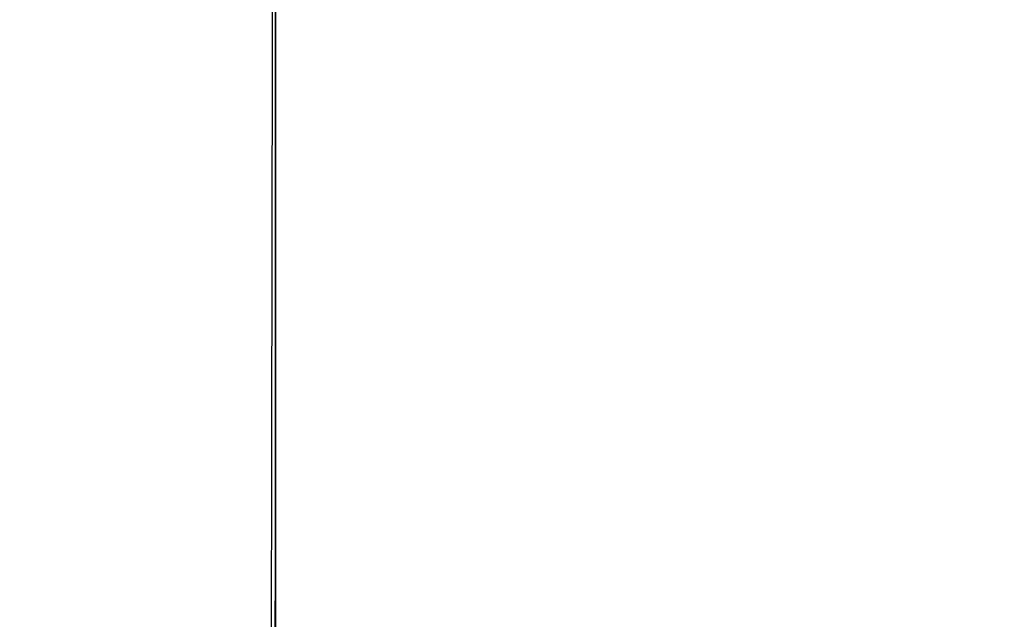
# Model space of a CAD drawing. Header units: millimetres. Extents: x -2489 to -2089, y -61 to 330.
# Tile 60 of 256: x -2478.99 to -2478.438, y 271.479 to 271.815. Entities that reach past the tile are written whole.
import ezdxf

# ---------------------------------------------------------------- set-up
doc = ezdxf.new("R2010")
doc.units = ezdxf.units.MM
doc.layers.get('0').update_dxf_attribs({"true_color": 0x000000})
doc.layers.add('Default', color=7, linetype='Continuous', true_color=0x000000)

msp = doc.modelspace()

# ---------------------------------------------------------------- linework, layer by layer
at = {"color": 164, "true_color": 0x1c1cb1}
msp.add_rational_spline([(-2478.847155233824, 20.89021109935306, 7.009725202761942), (-2478.847155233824, 9.243258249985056, 7.00972381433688), (-2478.847155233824, -2.403694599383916, 7.009722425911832), (-2478.847155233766, -2.455764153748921, 7.011043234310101), (-2478.847155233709, -2.507833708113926, 7.012364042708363), (-2478.847155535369, -2.559231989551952, 7.016278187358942), (-2478.84715583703, -2.610630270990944, 7.020192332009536), (-2478.847155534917, -2.661280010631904, 7.026639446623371), (-2478.847155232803, -2.711929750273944, 7.033086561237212), (-2478.847155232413, -2.761777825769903, 7.042001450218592), (-2478.847155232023, -2.811625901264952, 7.050916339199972), (-2478.84715553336, -2.860604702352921, 7.062236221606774), (-2478.847155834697, -2.909583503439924, 7.073556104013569), (-2478.847155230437, -2.957615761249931, 7.087210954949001), (-2478.847154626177, -3.005648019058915, 7.100865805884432), (-2478.847155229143, -3.052690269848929, 7.116802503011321), (-2478.84715583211, -3.099732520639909, 7.132739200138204), (-2478.847155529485, -3.145721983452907, 7.150890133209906), (-2478.84715522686, -3.191711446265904, 7.169041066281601), (-2478.847154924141, -3.236556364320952, 7.189338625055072), (-2478.847154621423, -3.281401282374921, 7.209636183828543), (-2478.847154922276, -3.325072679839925, 7.232017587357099), (-2478.847155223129, -3.36874407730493, 7.254398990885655), (-2478.847154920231, -3.4111550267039, 7.278801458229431), (-2478.847154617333, -3.453565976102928, 7.303203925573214), (-2478.847154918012, -3.494663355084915, 7.329562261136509), (-2478.847155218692, -3.535760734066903, 7.355920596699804), (-2478.847155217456, -3.5754721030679, 7.38417201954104), (-2478.847155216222, -3.615183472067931, 7.412423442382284), (-2478.847155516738, -3.653450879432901, 7.442505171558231), (-2478.847155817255, -3.691718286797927, 7.472586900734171), (-2478.847155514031, -3.728478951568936, 7.504433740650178), (-2478.847155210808, -3.765239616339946, 7.536280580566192), (-2478.847155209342, -3.800421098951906, 7.569824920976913), (-2478.847155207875, -3.835602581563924, 7.603369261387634), (-2478.847154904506, -3.869146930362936, 7.638555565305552), (-2478.847154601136, -3.902691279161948, 7.67374186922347), (-2478.847154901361, -3.934535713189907, 7.710495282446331), (-2478.847155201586, -3.966380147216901, 7.747248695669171), (-2478.847155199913, -3.996461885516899, 7.785518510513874), (-2478.84715519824, -4.026543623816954, 7.823788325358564), (-2478.847155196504, -4.054790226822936, 7.863502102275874), (-2478.847155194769, -4.083036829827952, 7.903215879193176), (-2478.847155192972, -4.109404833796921, 7.944308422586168), (-2478.847155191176, -4.135772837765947, 7.985400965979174), (-2478.847155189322, -4.160170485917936, 8.027814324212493), (-2478.847155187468, -4.184568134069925, 8.070227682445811), (-2478.84715518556, -4.206951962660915, 8.113891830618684), (-2478.847155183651, -4.229335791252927, 8.15755597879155), (-2478.84715518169, -4.249633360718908, 8.20241055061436), (-2478.847155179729, -4.269930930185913, 8.247265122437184), (-2478.84715517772, -4.288074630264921, 8.293244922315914), (-2478.84715517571, -4.306218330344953, 8.339224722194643), (-2478.847155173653, -4.322159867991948, 8.386269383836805), (-2478.847155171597, -4.33810140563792, 8.433314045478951), (-2478.847155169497, -4.351758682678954, 8.48135354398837), (-2478.847155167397, -4.365415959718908, 8.529393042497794), (-2478.847155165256, -4.37673102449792, 8.578367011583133), (-2478.847155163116, -4.388046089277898, 8.627340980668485), (-2478.847155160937, -4.396965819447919, 8.67718905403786), (-2478.847155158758, -4.40588554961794, 8.727037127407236), (-2478.847155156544, -4.412332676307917, 8.77768928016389), (-2478.84715515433, -4.418779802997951, 8.828341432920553), (-2478.847155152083, -4.422696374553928, 8.879734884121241), (-2478.847155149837, -4.426612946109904, 8.931128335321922), (-2478.84715514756, -4.427931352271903, 8.983202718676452), (-2478.847155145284, -4.429249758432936, 9.035277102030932), (-2478.847154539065, -4.429251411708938, 22.90396326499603), (-2478.847153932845, -4.429253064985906, 36.77264942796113), (-2478.847154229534, -4.425495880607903, 36.89030092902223), (-2478.847154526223, -4.421738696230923, 37.00795243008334), (-2478.847154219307, -4.410573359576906, 37.12428070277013), (-2478.84715391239, -4.399408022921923, 37.24060897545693), (-2478.847153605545, -4.381008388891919, 37.35530735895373), (-2478.8471532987, -4.362608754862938, 37.47000574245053), (-2478.847153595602, -4.337134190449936, 37.58277723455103), (-2478.847153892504, -4.311659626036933, 37.69554872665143), (-2478.847153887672, -4.279283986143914, 37.80608908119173), (-2478.84715388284, -4.24690834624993, 37.91662943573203), (-2478.847153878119, -4.207786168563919, 38.02463923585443), (-2478.847153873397, -4.168663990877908, 38.13264903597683), (-2478.847154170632, -4.122969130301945, 38.23782162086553), (-2478.847154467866, -4.077274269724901, 38.34299420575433), (-2478.847154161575, -4.025161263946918, 38.44503378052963), (-2478.847153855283, -3.973048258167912, 38.54707335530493), (-2478.847153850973, -3.914705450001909, 38.64567929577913), (-2478.847153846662, -3.856362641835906, 38.74428523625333), (-2478.847153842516, -3.791934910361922, 38.83914967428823), (-2478.847153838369, -3.727507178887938, 38.93401411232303), (-2478.847153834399, -3.657178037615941, 39.02484004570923), (-2478.847153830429, -3.586848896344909, 39.11566597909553), (-2478.847153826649, -3.510768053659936, 39.20215157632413), (-2478.847153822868, -3.434687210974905, 39.28863717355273), (-2478.847153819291, -3.353033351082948, 39.37047939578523), (-2478.847153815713, -3.271379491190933, 39.45232161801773), (-2478.847153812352, -3.184307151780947, 39.52921984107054), (-2478.847153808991, -3.097234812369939, 39.60611806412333), (-2478.847153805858, -3.004913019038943, 39.67777045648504), (-2478.847153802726, -2.912591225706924, 39.74942284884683), (-2478.847153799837, -2.815193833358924, 39.81552757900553), (-2478.847153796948, -2.717796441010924, 39.88163230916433), (-2478.847150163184, 134.2269080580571, 123.0124534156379), (-2478.847146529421, 271.1716125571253, 206.1432745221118), (-2478.847146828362, 271.2690099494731, 206.2093828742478), (-2478.847147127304, 271.3664073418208, 206.2754912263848), (-2478.847146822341, 271.4587243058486, 206.3471387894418), (-2478.847146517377, 271.5510412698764, 206.4187863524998), (-2478.847146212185, 271.6381184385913, 206.4956833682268), (-2478.847145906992, 271.7251956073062, 206.5725803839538), (-2478.847146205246, 271.8068446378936, 206.6544274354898), (-2478.8471465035, 271.8884936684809, 206.7362744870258), (-2478.84714649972, 271.96457934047, 206.8227576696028), (-2478.847146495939, 272.0406650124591, 206.9092408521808), (-2478.847146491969, 272.1109989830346, 207.0000655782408), (-2478.847146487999, 272.18133295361, 207.0908903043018), (-2478.847146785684, 272.2457558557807, 207.1857523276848), (-2478.847147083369, 272.3101787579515, 207.2806143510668), (-2478.847146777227, 272.3685263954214, 207.3792190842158), (-2478.847146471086, 272.4268740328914, 207.4778238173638), (-2478.847146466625, 272.4789773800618, 207.5798670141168), (-2478.847146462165, 272.5310807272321, 207.6819102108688), (-2478.847146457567, 272.576770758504, 207.7870876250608), (-2478.84714645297, 272.622460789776, 207.8922650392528), (-2478.847146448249, 272.6615877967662, 208.0002724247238), (-2478.847146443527, 272.7007148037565, 208.1082798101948), (-2478.847146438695, 272.7330952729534, 208.2188225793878), (-2478.847146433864, 272.7654757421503, 208.3293653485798), (-2478.847146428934, 272.7909454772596, 208.4421344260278), (-2478.847146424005, 272.8164152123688, 208.5549035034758), (-2478.847146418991, 272.8348148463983, 208.6696043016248), (-2478.847146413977, 272.8532144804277, 208.7843050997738), (-2478.847146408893, 272.8643798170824, 208.9006333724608), (-2478.847146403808, 272.875545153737, 209.0169616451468), (-2478.847146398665, 272.8793023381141, 209.1346131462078), (-2478.847146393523, 272.8830595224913, 209.2522646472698), (-2478.84714578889, 272.8830578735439, 223.0846366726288), (-2478.847145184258, 272.8830562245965, 236.9170086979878), (-2478.847145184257, 272.8830562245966, 245.4840198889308), (-2470.280133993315, 272.8830562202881, 245.4840198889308), (-2461.713122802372, 272.8830562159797, 245.4840198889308), (-2461.713122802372, 272.8830562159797, 236.9170086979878)], [1, 1, 1, 1, 1, 1, 1, 1, 1, 1, 1, 1, 1, 1, 1, 1, 1, 1, 1, 1, 1, 1, 1, 1, 1, 1, 1, 1, 1, 1, 1, 1, 1, 1, 1, 1, 1, 1, 1, 1, 1, 1, 1, 1, 1, 1, 1, 1, 1, 1, 1, 1, 1, 1, 1, 1, 1, 1, 1, 1, 1, 1, 1, 1, 1, 1, 1, 1, 1, 1, 1, 1, 1, 1, 1, 1, 1, 1, 1, 1, 1, 1, 1, 1, 1, 1, 1, 1, 1, 1, 1, 1, 1, 1, 1, 1, 1, 1, 1, 1, 1, 1, 1, 1, 1, 1, 1, 1, 1, 1, 1, 1, 1, 1, 1, 1, 1, 1, 1, 1, 1, 1, 1, 1, 1, 1, 1, 1, 1, 1, 1, 1, 1, 1, 1, 1, 1, 0.707106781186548, 1, 0.707106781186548, 1], degree=2, knots=[0, 0, 0, 1, 1, 2, 2, 3, 3, 4, 4, 5, 5, 6, 6, 7, 7, 8, 8, 9, 9, 10, 10, 11, 11, 12, 12, 13, 13, 14, 14, 15, 15, 16, 16, 17, 17, 18, 18, 19, 19, 20, 20, 21, 21, 22, 22, 23, 23, 24, 24, 25, 25, 26, 26, 27, 27, 28, 28, 29, 29, 30, 30, 31, 31, 32, 32, 33, 33, 34, 34, 35, 35, 36, 36, 37, 37, 38, 38, 39, 39, 40, 40, 41, 41, 42, 42, 43, 43, 44, 44, 45, 45, 46, 46, 47, 47, 48, 48, 49, 49, 50, 50, 51, 51, 52, 52, 53, 53, 54, 54, 55, 55, 56, 56, 57, 57, 58, 58, 59, 59, 60, 60, 61, 61, 62, 62, 63, 63, 64, 64, 65, 65, 66, 66, 67, 67, 68, 68, 81.4570297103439, 81.4570297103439, 94.9140594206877, 94.9140594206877, 94.9140594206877], dxfattribs=at)
at = {"layer": 'Default'}
for points, weights, knots in [([(-2478.847144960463, 270.8830562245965, 236.9170084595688), (-2480.847144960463, 270.8830560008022, 236.9170085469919), (-2480.847145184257, 272.883056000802, 236.9170087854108), (-2480.847145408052, 274.8830560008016, 236.9170090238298), (-2478.847145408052, 274.8830562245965, 236.9170089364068)], [1, 0.7071067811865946, 1, 0.7071067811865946, 1], [0, 0, 0, 3.999999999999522, 3.999999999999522, 7.999999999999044, 7.999999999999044, 7.999999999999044]), ([(-2478.245923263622, 274.8830562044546, 240.0706122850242), (-2480.105242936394, 274.8827745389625, 240.8067047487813), (-2480.105242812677, 272.8830560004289, 240.8067044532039), (-2480.105242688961, 270.8833375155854, 240.8067041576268), (-2478.245923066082, 270.8830562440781, 240.0706117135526)], [0.9999417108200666, 0.7071359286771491, 0.9999999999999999, 0.7071359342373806, 0.999941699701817], [6.283497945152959, 6.283497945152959, 6.283497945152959, 9.42477796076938, 9.42477796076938, 12.56605791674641, 12.56605791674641, 12.56605791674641]), ([(-2478.847145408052, 274.8830562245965, 236.9170089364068), (-2476.847145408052, 274.8830564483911, 236.9170088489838), (-2476.847145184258, 272.8830564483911, 236.9170086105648), (-2476.847144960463, 270.8830564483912, 236.9170083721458), (-2478.847144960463, 270.8830562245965, 236.9170084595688)], [1, 0.7071067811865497, 1, 0.7071067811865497, 1], [0, 0, 0, 4.000000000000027, 4.000000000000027, 8.000000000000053, 8.000000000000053, 8.000000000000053]), ([(-2476.847145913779, 271.7250826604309, 206.5727003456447), (-2476.847145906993, 271.7251409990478, 206.5726421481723), (-2476.847145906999, 271.7251993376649, 206.5725839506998), (-2476.847146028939, 273.1411247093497, 205.1600842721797), (-2478.847146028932, 273.1411209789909, 205.1600807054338)], [0.9999658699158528, 0.9999829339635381, 1, 0.707106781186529, 1.000000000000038], [3.141409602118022, 3.141409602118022, 3.141409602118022, 3.14159265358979, 3.14159265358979, 6.283185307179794, 6.283185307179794, 6.283185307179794]), ([(-2476.847145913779, 271.7250826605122, 206.5727003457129), (-2476.847145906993, 271.7251372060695, 206.5726385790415), (-2476.847145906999, 271.7251917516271, 206.5725768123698), (-2476.847146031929, 273.0490565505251, 205.0734497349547), (-2478.847146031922, 273.0490604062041, 205.0734533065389)], [0.9999658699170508, 0.9999829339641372, 1, 0.7071067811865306, 1.000000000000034], [3.141409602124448, 3.141409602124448, 3.141409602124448, 3.14159265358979, 3.14159265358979, 6.283185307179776, 6.283185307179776, 6.283185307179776]), ([(-2478.847146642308, 272.8749060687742, 204.9196592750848), (-2480.847146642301, 272.8749099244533, 204.9196628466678), (-2480.847146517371, 271.5510451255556, 206.4187899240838), (-2480.847146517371, 271.5510450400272, 206.418790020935), (-2480.847146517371, 271.5510449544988, 206.4187901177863)], [0.9999999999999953, 0.7071067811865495, 1, 0.9999999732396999, 0.9999999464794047], [6.283185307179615, 6.283185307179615, 6.283185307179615, 9.42477796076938, 9.42477796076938, 9.424778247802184, 9.424778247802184, 9.424778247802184]), ([(-2478.847146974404, 272.7772740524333, 204.8388011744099), (-2480.847146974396, 272.7772778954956, 204.8388047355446), (-2480.847146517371, 271.5510451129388, 206.4187899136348), (-2480.84714651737, 271.5510450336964, 206.4187900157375), (-2480.847146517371, 271.5510449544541, 206.4187901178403)], [1.000000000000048, 0.707106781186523, 1, 0.9999999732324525, 0.9999999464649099], [6.283185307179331, 6.283185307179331, 6.283185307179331, 9.42477796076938, 9.42477796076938, 9.424778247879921, 9.424778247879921, 9.424778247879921]), ([(-2478.847147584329, 272.5926401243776, 204.6955060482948), (-2480.847147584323, 272.59264396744, 204.6955096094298), (-2480.847147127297, 271.3664111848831, 206.2754947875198), (-2480.847147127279, 271.3663617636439, 206.2755584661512), (-2480.847147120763, 271.3663123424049, 206.2756221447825)], [1.000000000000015, 0.7071067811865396, 1, 0.9999833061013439, 0.9999666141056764], [6.283185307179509, 6.283185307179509, 6.283185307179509, 9.42477796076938, 9.42477796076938, 9.424957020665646, 9.424957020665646, 9.424957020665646]), ([(-2478.847147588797, 272.4896110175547, 204.6206759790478), (-2480.84714758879, 272.4896065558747, 204.620673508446), (-2480.847147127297, 271.3664028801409, 206.2754887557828), (-2480.847147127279, 271.3663576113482, 206.2755554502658), (-2480.847147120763, 271.3663123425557, 206.2756221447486)], [0.9999999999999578, 0.7071067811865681, 1, 0.999983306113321, 0.9999666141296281], [6.283185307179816, 6.283185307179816, 6.283185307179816, 9.42477796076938, 9.42477796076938, 9.424957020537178, 9.424957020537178, 9.424957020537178]), ([(-2476.847146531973, 271.1715600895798, 206.1433608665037), (-2476.847146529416, 271.1715885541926, 206.1433189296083), (-2476.847146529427, 271.1716170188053, 206.1432769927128), (-2476.84714699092, 272.2948206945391, 204.4884617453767), (-2478.847146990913, 272.2948162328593, 204.4884592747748)], [0.9999790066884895, 0.9999895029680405, 1, 0.7071067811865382, 1.00000000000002], [3.141480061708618, 3.141480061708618, 3.141480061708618, 3.14159265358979, 3.14159265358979, 6.283185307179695, 6.283185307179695, 6.283185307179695]), ([(-2476.847146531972, 271.171560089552, 206.1433608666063), (-2476.847146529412, 271.1715863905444, 206.1433175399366), (-2476.847146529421, 271.1716126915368, 206.1432742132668), (-2476.847146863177, 272.2094396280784, 204.4336206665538), (-2478.847146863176, 272.2094394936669, 204.4336209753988)], [0.9999790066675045, 0.9999895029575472, 1, 0.7071067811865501, 0.9999999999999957], [3.141480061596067, 3.141480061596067, 3.141480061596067, 3.14159265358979, 3.14159265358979, 6.283185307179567, 6.283185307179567, 6.283185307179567])]:
    msp.add_rational_spline(points, weights, degree=2, knots=knots, dxfattribs=at)
for points, knots in [([(-2478.847146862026, 272.2528236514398, 204.4599568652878), (-2478.847146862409, 272.2383622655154, 204.4511782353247), (-2478.847146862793, 272.2239008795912, 204.4423996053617), (-2478.847146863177, 272.2094394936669, 204.4336209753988), (-2478.847149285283, 180.9281580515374, 149.0222934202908), (-2478.84715170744, 89.64494860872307, 93.60979549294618), (-2478.847154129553, -1.636607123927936, 38.19830143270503)], [0, 0, 0, 0, 0.05075198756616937, 0.05075198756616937, 0.05075198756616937, 320.4034306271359, 320.4034306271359, 320.4034306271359, 320.4034306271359]), ([(-2480.847145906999, 271.7251955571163, 206.5725805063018), (-2480.847200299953, 271.8385721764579, 206.4520930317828), (-2480.815690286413, 272.0113998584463, 206.2684257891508), (-2480.710360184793, 272.2344547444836, 206.0313811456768), (-2480.595340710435, 272.3998232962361, 205.8556408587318), (-2480.446235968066, 272.5558965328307, 205.6897788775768), (-2480.265828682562, 272.6978751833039, 205.5388954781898), (-2480.058753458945, 272.8215711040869, 205.4074414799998), (-2479.831118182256, 272.9238058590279, 205.2987946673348), (-2479.589922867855, 273.0026705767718, 205.2149836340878), (-2479.26459593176, 273.0748903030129, 205.1382343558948), (-2479.012511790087, 273.0964977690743, 205.1152716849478), (-2478.847145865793, 273.0964601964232, 205.1153116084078)], [-3.151460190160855, -3.151460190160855, -3.151460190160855, -3.151460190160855, -2.653644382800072, -2.392547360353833, -2.124338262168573, -1.851178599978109, -1.575485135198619, -1.299809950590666, -1.026703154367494, -0.7585759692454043, -0.497581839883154, 0, 0, 0, 0]), ([(-2478.847145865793, 273.0964601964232, 205.1153116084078), (-2478.681779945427, 273.0964977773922, 205.1152716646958), (-2478.429695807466, 273.0748903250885, 205.1382343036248), (-2478.104368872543, 273.0026706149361, 205.2149835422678), (-2477.863173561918, 272.9238059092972, 205.2987945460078), (-2477.635538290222, 272.8215711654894, 205.4074413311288), (-2477.428463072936, 272.6978752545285, 205.5388953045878), (-2477.248055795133, 272.5558966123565, 205.6897786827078), (-2477.09895106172, 272.3998233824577, 205.8556406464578), (-2476.983931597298, 272.2344548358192, 206.0313809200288), (-2476.878601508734, 272.0113999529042, 206.2684255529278), (-2476.847091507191, 271.8385722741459, 206.4520927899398), (-2476.847145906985, 271.7251956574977, 206.5725802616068)], [-3.151460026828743, -3.151460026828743, -3.151460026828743, -3.151460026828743, -2.653878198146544, -2.392884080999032, -2.124756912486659, -1.851650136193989, -1.575974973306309, -1.300281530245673, -1.027121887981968, -0.7589128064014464, -0.4978157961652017, 0, 0, 0, 0]), ([(-2478.847146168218, 270.8830595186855, 209.2841912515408), (-2479.012510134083, 270.883004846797, 209.2841921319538), (-2479.26458919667, 270.9145177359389, 209.2836890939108), (-2479.589916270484, 271.0198496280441, 209.2820076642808), (-2479.831110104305, 271.1348724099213, 209.2801715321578), (-2480.058744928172, 271.2839805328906, 209.2777912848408), (-2480.265820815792, 271.4643904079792, 209.2749113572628), (-2480.446229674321, 271.6714666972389, 209.2716057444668), (-2480.595336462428, 271.8991011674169, 209.2679719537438), (-2480.710357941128, 272.1402939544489, 209.2641217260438), (-2480.815689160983, 272.4656210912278, 209.2589284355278), (-2480.847200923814, 272.7176966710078, 209.2549044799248), (-2480.847146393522, 272.8830592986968, 209.2522647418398)], [0, 0, 0, 0, 0.497576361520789, 0.758560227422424, 1.026668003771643, 1.299743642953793, 1.575374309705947, 1.851009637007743, 2.124098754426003, 2.392227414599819, 2.653237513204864, 3.150873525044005, 3.150873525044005, 3.150873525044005, 3.150873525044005]), ([(-2476.847146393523, 272.883059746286, 209.2522645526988), (-2476.847091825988, 272.7176971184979, 209.2549042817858), (-2476.878603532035, 272.4656215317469, 209.2589282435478), (-2476.983934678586, 272.1402943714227, 209.2641215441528), (-2477.098956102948, 271.8991015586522, 209.2679717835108), (-2477.24806283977, 271.6714670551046, 209.2716055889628), (-2477.428471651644, 271.4643907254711, 209.2749112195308), (-2477.635547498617, 271.2839808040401, 209.2777911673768), (-2477.863182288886, 271.1348726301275, 209.2801714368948), (-2478.104376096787, 271.0198497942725, 209.2820075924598), (-2478.429703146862, 270.9145178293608, 209.2836890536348), (-2478.681782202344, 270.8830048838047, 209.2841921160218), (-2478.847146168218, 270.8830595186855, 209.2841912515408)], [0, 0, 0, 0, 0.4976360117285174, 0.7586461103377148, 1.026774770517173, 1.29986388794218, 1.575499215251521, 1.851129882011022, 2.124205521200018, 2.39231329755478, 2.653297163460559, 3.150873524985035, 3.150873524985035, 3.150873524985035, 3.150873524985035]), ([(-2478.847146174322, 270.87860016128, 209.1445520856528), (-2479.012512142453, 270.8785454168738, 209.1445555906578), (-2479.264596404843, 270.9100119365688, 209.1425451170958), (-2479.589923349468, 271.0151840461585, 209.1358253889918), (-2479.831118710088, 271.1300331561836, 209.1284873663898), (-2480.058754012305, 271.2789155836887, 209.1189748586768), (-2480.265829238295, 271.4590514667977, 209.1074654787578), (-2480.446236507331, 271.665812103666, 209.0942549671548), (-2480.595341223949, 271.8930983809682, 209.0797330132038), (-2480.710360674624, 272.1339212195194, 209.0643461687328), (-2480.815690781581, 272.4587515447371, 209.0435918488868), (-2480.847200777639, 272.710436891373, 209.0275109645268), (-2480.847146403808, 272.8755449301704, 209.0169617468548)], [0, 0, 0, 0, 0.4975819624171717, 0.7585763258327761, 1.026703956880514, 1.299811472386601, 1.575487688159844, 1.851182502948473, 2.124343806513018, 2.392554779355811, 2.653653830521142, 3.151473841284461, 3.151473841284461, 3.151473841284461, 3.151473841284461]), ([(-2476.847146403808, 272.8755453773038, 209.0169615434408), (-2476.847091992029, 272.7104373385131, 209.0275107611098), (-2476.878601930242, 272.4587519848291, 209.0435916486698), (-2476.983931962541, 272.1339216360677, 209.0643459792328), (-2477.098951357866, 271.8930987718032, 209.0797328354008), (-2477.248056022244, 271.6658124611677, 209.0942548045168), (-2477.428463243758, 271.459051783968, 209.1074653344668), (-2477.635538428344, 271.2789158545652, 209.1189747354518), (-2477.863173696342, 271.1300333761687, 209.1284872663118), (-2478.104369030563, 271.0151842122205, 209.1358253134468), (-2478.429695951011, 270.9100120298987, 209.1425450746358), (-2478.681780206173, 270.8785454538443, 209.1445555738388), (-2478.847146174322, 270.87860016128, 209.1445520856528)], [0, 0, 0, 0, 0.4978200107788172, 0.7589190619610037, 1.027130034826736, 1.300291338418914, 1.57598615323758, 1.85166236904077, 2.124769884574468, 2.39289751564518, 2.653891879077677, 3.151473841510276, 3.151473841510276, 3.151473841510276, 3.151473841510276]), ([(-2478.847146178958, 270.868420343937, 209.0384916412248), (-2479.012512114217, 270.8683659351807, 209.0384986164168), (-2479.264596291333, 270.899640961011, 209.0344933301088), (-2479.589923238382, 271.0041731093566, 209.0211062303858), (-2479.831118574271, 271.1183233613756, 209.0064873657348), (-2480.058753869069, 271.2662998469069, 208.9875364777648), (-2480.265829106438, 271.4453396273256, 208.9646074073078), (-2480.446236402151, 271.650842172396, 208.9382893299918), (-2480.595341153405, 271.8767454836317, 208.9093585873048), (-2480.710360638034, 272.1161030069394, 208.8787048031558), (-2480.815690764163, 272.4389568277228, 208.8373579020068), (-2480.847200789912, 272.6891108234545, 208.8053214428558), (-2480.847146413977, 272.8532142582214, 208.7843052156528)], [0, 0, 0, 0, 0.4975818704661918, 0.7585760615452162, 1.026703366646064, 1.299810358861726, 1.575485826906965, 1.851179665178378, 2.124339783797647, 2.392549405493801, 2.653646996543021, 3.151463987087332, 3.151463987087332, 3.151463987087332, 3.151463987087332]), ([(-2476.847146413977, 272.8532147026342, 208.7843049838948), (-2476.84709199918, 272.6891112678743, 208.8053212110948), (-2476.878601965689, 272.4389572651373, 208.8373576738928), (-2476.98393201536, 272.1161034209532, 208.8787045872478), (-2477.098951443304, 271.8767458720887, 208.9093583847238), (-2477.24805614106, 271.6508425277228, 208.9382891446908), (-2477.428463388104, 271.4453399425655, 208.9646072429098), (-2477.635538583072, 271.2663001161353, 208.9875363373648), (-2477.863173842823, 271.1183235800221, 209.0064872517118), (-2478.104369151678, 271.0041732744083, 209.0211061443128), (-2478.429696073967, 270.8996410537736, 209.0344932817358), (-2478.681780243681, 270.868365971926, 209.0384985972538), (-2478.847146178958, 270.868420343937, 209.0384916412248)], [0, 0, 0, 0, 0.4978169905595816, 0.7589145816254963, 1.02712420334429, 1.300284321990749, 1.575978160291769, 1.851653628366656, 2.124760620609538, 2.392887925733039, 2.653882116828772, 3.151463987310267, 3.151463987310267, 3.151463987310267, 3.151463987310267]), ([(-2480.847146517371, 271.5510451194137, 206.4187899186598), (-2480.847200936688, 271.6565725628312, 206.2913709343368), (-2480.815690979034, 271.8174351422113, 206.0971374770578), (-2480.710360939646, 272.0250475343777, 205.8464557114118), (-2480.595341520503, 272.178967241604, 205.6606050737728), (-2480.446236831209, 272.3242350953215, 205.4852009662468), (-2480.265829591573, 272.4563840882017, 205.3256370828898), (-2480.058754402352, 272.5715160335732, 205.1866203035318), (-2479.831119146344, 272.6666725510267, 205.0717227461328), (-2479.589923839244, 272.7400769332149, 204.9830897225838), (-2479.264596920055, 272.8072961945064, 204.9019245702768), (-2479.012512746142, 272.8274072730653, 204.8776404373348), (-2478.847146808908, 272.8273719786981, 204.8776823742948)], [-3.151464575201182, -3.151464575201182, -3.151464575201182, -3.151464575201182, -2.653647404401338, -2.39254972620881, -2.1243400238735, -1.851179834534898, -1.575485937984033, -1.299810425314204, -1.026703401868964, -0.7585760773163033, -0.4975818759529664, 0, 0, 0, 0]), ([(-2478.847146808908, 272.8273719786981, 204.8776823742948), (-2478.681780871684, 272.8274066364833, 204.8776398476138), (-2478.429696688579, 272.8072945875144, 204.9019230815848), (-2478.104369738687, 272.7400740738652, 204.9830870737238), (-2477.863174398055, 272.666668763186, 205.0717192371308), (-2477.63553909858, 272.571511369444, 205.1866159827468), (-2477.428463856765, 272.4563786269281, 205.3256320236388), (-2477.248056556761, 272.3242289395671, 205.4851952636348), (-2477.098951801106, 272.1789605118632, 205.6605988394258), (-2476.983932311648, 272.0250403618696, 205.8464490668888), (-2476.878602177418, 271.8174275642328, 206.0971304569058), (-2476.847092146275, 271.6565648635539, 206.2913638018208), (-2476.847146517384, 271.5510374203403, 206.4187827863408)], [-3.151464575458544, -3.151464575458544, -3.151464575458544, -3.151464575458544, -2.653882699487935, -2.392888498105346, -2.124761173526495, -1.851654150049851, -1.575978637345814, -1.300284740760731, -1.027124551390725, -0.7589148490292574, -0.4978171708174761, 0, 0, 0, 0]), ([(-2478.847146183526, 270.8516548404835, 208.9339777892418), (-2479.012512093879, 270.8516009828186, 208.9339881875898), (-2479.264596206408, 270.8825603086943, 208.9280150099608), (-2479.589923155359, 270.9860373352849, 208.9080505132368), (-2479.831118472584, 271.0990353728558, 208.8862490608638), (-2480.058753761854, 271.2455182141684, 208.8579871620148), (-2480.265829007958, 271.4227508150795, 208.8237925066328), (-2480.446236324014, 271.6261790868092, 208.7845437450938), (-2480.595341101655, 271.8498022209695, 208.7413986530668), (-2480.710360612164, 272.0867437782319, 208.6956839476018), (-2480.815690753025, 272.4063388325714, 208.6340223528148), (-2480.847200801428, 272.6539679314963, 208.5862456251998), (-2480.847146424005, 272.8164149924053, 208.5549036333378)], [0, 0, 0, 0, 0.4975818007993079, 0.7585758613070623, 1.026702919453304, 1.299809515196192, 1.575484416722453, 1.851177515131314, 2.124336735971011, 2.392545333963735, 2.653641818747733, 3.151456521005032, 3.151456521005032, 3.151456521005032, 3.151456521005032]), ([(-2476.847146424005, 272.8164154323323, 208.5549033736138), (-2476.847092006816, 272.6539683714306, 208.5862453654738), (-2476.878601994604, 272.4063392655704, 208.6340220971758), (-2476.983932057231, 272.0867441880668, 208.6956837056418), (-2477.098951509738, 271.8498026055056, 208.7413984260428), (-2477.248056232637, 271.6261794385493, 208.7845435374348), (-2477.428463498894, 271.4227511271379, 208.8237923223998), (-2477.635538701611, 271.2455184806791, 208.8579870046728), (-2477.863173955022, 271.0990355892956, 208.8862489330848), (-2478.104369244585, 270.9860374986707, 208.9080504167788), (-2478.429696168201, 270.8825604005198, 208.9280149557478), (-2478.681780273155, 270.8516010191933, 208.9339881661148), (-2478.847146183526, 270.8516548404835, 208.9339777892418)], [0, 0, 0, 0, 0.4978147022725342, 0.7589111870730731, 1.027119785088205, 1.3002790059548, 1.575972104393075, 1.85164700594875, 2.124753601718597, 2.392880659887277, 2.653874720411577, 3.151456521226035, 3.151456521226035, 3.151456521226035, 3.151456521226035]), ([(-2478.847146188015, 270.8284595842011, 208.8312791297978), (-2479.012512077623, 270.8284064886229, 208.8312928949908), (-2479.264596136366, 270.8589286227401, 208.8233841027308), (-2479.589923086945, 270.9609444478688, 208.7969500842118), (-2479.831118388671, 271.0723468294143, 208.7680838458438), (-2480.058753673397, 271.216761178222, 208.7306636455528), (-2480.265828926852, 271.3914910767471, 208.6853881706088), (-2480.446236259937, 271.5920467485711, 208.6334207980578), (-2480.595341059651, 271.8125121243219, 208.5762944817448), (-2480.710360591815, 272.0461078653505, 208.5157658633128), (-2480.815690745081, 272.3611899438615, 208.4341227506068), (-2480.84720081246, 272.6053223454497, 208.3708639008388), (-2480.847146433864, 272.7654755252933, 208.3293654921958)], [0, 0, 0, 0, 0.4975817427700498, 0.7585756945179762, 1.026702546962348, 1.29980881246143, 1.57548324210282, 1.851175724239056, 2.124334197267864, 2.392541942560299, 2.653637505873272, 3.151450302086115, 3.151450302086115, 3.151450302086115, 3.151450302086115]), ([(-2476.847146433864, 272.7654759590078, 208.3293652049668), (-2476.847092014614, 272.6053227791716, 208.3708636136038), (-2476.878602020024, 272.3611903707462, 208.4341224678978), (-2476.983932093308, 272.0461082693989, 208.5157655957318), (-2477.098951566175, 271.8125125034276, 208.5762942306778), (-2477.248056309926, 271.5920470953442, 208.6334205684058), (-2477.4284635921, 271.3914913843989, 208.6853879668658), (-2477.635538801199, 271.216761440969, 208.7306634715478), (-2477.863174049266, 271.072347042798, 208.7680837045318), (-2478.104369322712, 270.9609446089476, 208.7969499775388), (-2478.42969624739, 270.8589287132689, 208.8233840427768), (-2478.681780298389, 270.8284065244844, 208.8312928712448), (-2478.847146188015, 270.8284595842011, 208.8312791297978)], [0, 0, 0, 0, 0.4978127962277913, 0.7589083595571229, 1.027116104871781, 1.30027457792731, 1.575967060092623, 1.851641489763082, 2.124747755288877, 2.392874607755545, 2.65386855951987, 3.151450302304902, 3.151450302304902, 3.151450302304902, 3.151450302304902]), ([(-2478.847146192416, 270.7989689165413, 208.7306017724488), (-2479.012512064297, 270.7989167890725, 208.7306188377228), (-2479.264596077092, 270.8288831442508, 208.7208127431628), (-2479.589923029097, 270.929041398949, 208.6880372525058), (-2479.831118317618, 271.0384152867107, 208.6522460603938), (-2480.058753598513, 271.1802000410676, 208.6058488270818), (-2480.265828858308, 271.3517483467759, 208.5497118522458), (-2480.446236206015, 271.5486521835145, 208.4852776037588), (-2480.595341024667, 271.7651032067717, 208.4144467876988), (-2480.710360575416, 271.9944455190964, 208.3393974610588), (-2480.815690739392, 272.303790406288, 208.2381683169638), (-2480.847200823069, 272.5434775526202, 208.1597337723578), (-2480.847146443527, 272.7007145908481, 208.1082799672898)], [0, 0, 0, 0, 0.4975816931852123, 0.7585755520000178, 1.026702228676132, 1.299808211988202, 1.57548223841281, 1.851174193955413, 2.124332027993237, 2.392539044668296, 2.653633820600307, 3.151444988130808, 3.151444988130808, 3.151444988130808, 3.151444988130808]), ([(-2476.847146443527, 272.7007150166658, 208.1082796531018), (-2476.847092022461, 272.543477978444, 208.1597334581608), (-2476.878602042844, 272.3037908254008, 208.2381680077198), (-2476.983932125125, 271.9944459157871, 208.3393971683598), (-2477.098951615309, 271.7651035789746, 208.4144465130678), (-2477.248056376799, 271.5486525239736, 208.4852773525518), (-2477.428463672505, 271.3517486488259, 208.5497116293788), (-2477.635538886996, 271.1802002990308, 208.6058486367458), (-2477.863174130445, 271.0384154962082, 208.6522459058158), (-2478.104369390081, 270.9290415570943, 208.6880371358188), (-2478.429696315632, 270.8288832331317, 208.7208126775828), (-2478.681780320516, 270.7989168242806, 208.7306188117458), (-2478.847146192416, 270.7989689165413, 208.7306017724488)], [0, 0, 0, 0, 0.4978111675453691, 0.7589059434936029, 1.02711296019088, 1.300270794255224, 1.575962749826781, 1.851636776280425, 2.124742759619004, 2.392869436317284, 2.653863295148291, 3.151444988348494, 3.151444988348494, 3.151444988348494, 3.151444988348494]), ([(-2478.847146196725, 270.7632569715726, 208.6320214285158), (-2479.012512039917, 270.763206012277, 208.6320417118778), (-2479.264595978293, 270.7925019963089, 208.6203851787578), (-2479.589922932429, 270.8904196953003, 208.5814248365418), (-2479.831118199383, 270.9973468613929, 208.5388797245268), (-2480.058753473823, 271.1359598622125, 208.4837271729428), (-2480.265828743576, 271.3036706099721, 208.4169969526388), (-2480.446236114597, 271.4961696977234, 208.3404037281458), (-2480.595340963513, 271.7077787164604, 208.2562068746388), (-2480.710360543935, 271.9319906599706, 208.1669954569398), (-2480.815690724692, 272.2344154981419, 208.0466640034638), (-2480.847200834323, 272.4687409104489, 207.9534285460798), (-2480.84714645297, 272.6224605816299, 207.8922652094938)], [0, 0, 0, 0, 0.4975816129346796, 0.7585753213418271, 1.026701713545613, 1.299807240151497, 1.575480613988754, 1.851171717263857, 2.124328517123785, 2.392534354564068, 2.653627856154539, 3.151436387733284, 3.151436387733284, 3.151436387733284, 3.151436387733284]), ([(-2476.84714645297, 272.6224609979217, 207.8922648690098), (-2476.847092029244, 272.4687413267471, 207.9534282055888), (-2476.878602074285, 272.2344159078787, 208.0466636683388), (-2476.983932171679, 271.9319910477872, 208.1669951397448), (-2477.098951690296, 271.7077790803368, 208.2562065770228), (-2477.248056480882, 271.4961700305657, 208.3404034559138), (-2477.428463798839, 271.3036709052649, 208.4169967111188), (-2477.635539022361, 271.1359601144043, 208.4837269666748), (-2477.863174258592, 270.9973470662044, 208.5388795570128), (-2478.104369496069, 270.8904198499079, 208.5814247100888), (-2478.42969642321, 270.7925020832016, 208.6203851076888), (-2478.681780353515, 270.7632060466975, 208.6320416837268), (-2478.847146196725, 270.7632569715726, 208.6320214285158)], [0, 0, 0, 0, 0.4978085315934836, 0.7589020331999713, 1.027107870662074, 1.300264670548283, 1.575955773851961, 1.851629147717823, 2.124734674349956, 2.392861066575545, 2.653854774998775, 3.151436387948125, 3.151436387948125, 3.151436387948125, 3.151436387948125]), ([(-2480.847147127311, 271.3664071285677, 206.2754916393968), (-2480.847201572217, 271.4636317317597, 206.1416288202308), (-2480.815691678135, 271.6118377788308, 205.9375726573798), (-2480.710361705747, 271.8031155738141, 205.6742135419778), (-2480.595342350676, 271.9449251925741, 205.4789642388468), (-2480.446237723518, 272.0787637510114, 205.2946898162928), (-2480.26583053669, 272.2005156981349, 205.1270567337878), (-2480.058755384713, 272.3065895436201, 204.9810099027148), (-2479.831120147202, 272.3942596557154, 204.8603020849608), (-2479.589924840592, 272.4618891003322, 204.7671870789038), (-2479.264597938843, 272.5238202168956, 204.6819177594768), (-2479.012513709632, 272.5423494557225, 204.6564059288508), (-2478.847147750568, 272.5423172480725, 204.6564502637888)], [-3.15147161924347, -3.15147161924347, -3.15147161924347, -3.15147161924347, -2.65365227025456, -2.392553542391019, -2.124342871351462, -1.851181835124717, -1.575487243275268, -1.299811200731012, -1.026703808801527, -0.7585762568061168, -0.4975819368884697, 0, 0, 0, 0]), ([(-2478.847147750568, 272.5423172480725, 204.6564502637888), (-2478.681781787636, 272.5423494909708, 204.6564058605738), (-2478.429697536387, 272.5238203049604, 204.6819175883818), (-2478.104370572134, 272.4618892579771, 204.7671867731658), (-2477.863175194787, 272.3942598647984, 204.8603016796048), (-2477.635539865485, 272.3065898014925, 204.9810094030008), (-2477.428464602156, 272.2005160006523, 205.1270561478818), (-2477.24805728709, 272.0787640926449, 205.2946891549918), (-2477.098952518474, 271.9449255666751, 205.4789635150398), (-2476.983933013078, 271.8031159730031, 205.6742127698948), (-2476.87860283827, 271.6118382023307, 205.9375718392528), (-2476.847092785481, 271.4636321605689, 206.1416279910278), (-2476.847147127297, 271.3664075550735, 206.2754908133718)], [-3.151471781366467, -3.151471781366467, -3.151471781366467, -3.151471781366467, -2.653889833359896, -2.392895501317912, -2.124767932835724, -1.851660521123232, -1.575984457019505, -1.300289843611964, -1.027128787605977, -0.7589181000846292, -0.4978193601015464, 0, 0, 0, 0]), ([(-2478.847146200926, 270.721512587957, 208.5359268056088), (-2479.012512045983, 270.7214629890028, 208.5359502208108), (-2479.264595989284, 270.7499768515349, 208.5224932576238), (-2479.589922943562, 270.8452804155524, 208.4775152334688), (-2479.831118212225, 270.9493529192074, 208.4283987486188), (-2480.058753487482, 271.0842653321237, 208.3647275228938), (-2480.265828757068, 271.2474986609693, 208.2876903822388), (-2480.446236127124, 271.4348585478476, 208.1992668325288), (-2480.595340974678, 271.6408181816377, 208.1020652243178), (-2480.710360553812, 271.859044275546, 207.9990745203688), (-2480.815690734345, 272.1533951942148, 207.8601570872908), (-2480.847200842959, 272.3814647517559, 207.7525208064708), (-2480.847146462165, 272.5310805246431, 207.6819103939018)], [0, 0, 0, 0, 0.4975816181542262, 0.7585753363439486, 1.026701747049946, 1.299807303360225, 1.575480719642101, 1.851171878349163, 2.124328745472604, 2.392534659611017, 2.653628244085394, 3.151436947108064, 3.151436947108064, 3.151436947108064, 3.151436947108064]), ([(-2476.847146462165, 272.5310809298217, 207.6819100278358), (-2476.847092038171, 272.3814651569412, 207.7525204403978), (-2476.878602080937, 272.1533955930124, 207.8601567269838), (-2476.983932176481, 271.8590446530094, 207.9990741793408), (-2477.098951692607, 271.6408185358, 208.1020649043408), (-2477.248056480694, 271.434858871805, 208.1992665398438), (-2477.428463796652, 271.2474989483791, 208.2876901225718), (-2477.635539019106, 271.0842655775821, 208.3647273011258), (-2477.863174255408, 270.9493531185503, 208.4283985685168), (-2478.104369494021, 270.845280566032, 208.4775150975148), (-2478.429696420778, 270.7499769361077, 208.5224931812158), (-2478.681780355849, 270.7214630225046, 208.5359501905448), (-2478.847146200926, 270.721512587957, 208.5359268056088)], [0, 0, 0, 0, 0.4978087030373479, 0.7589022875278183, 1.027108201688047, 1.300265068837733, 1.575956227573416, 1.851629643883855, 2.124735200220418, 2.39286161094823, 2.653855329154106, 3.151436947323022, 3.151436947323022, 3.151436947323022, 3.151436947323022]), ([(-2478.847146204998, 270.6739429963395, 208.4427628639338), (-2479.012512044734, 270.673895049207, 208.4427895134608), (-2479.264595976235, 270.7015166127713, 208.4275850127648), (-2479.589922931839, 270.7938374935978, 208.3767654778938), (-2479.831118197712, 270.8946528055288, 208.3212698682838), (-2480.058753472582, 271.0253427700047, 208.2493290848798), (-2480.265828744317, 271.1834672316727, 208.1622863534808), (-2480.44623611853, 271.3649631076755, 208.0623782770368), (-2480.595340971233, 271.5644765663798, 207.9525519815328), (-2480.710360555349, 271.775872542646, 207.8361846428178), (-2480.815690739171, 272.0610107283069, 207.6792242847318), (-2480.847200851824, 272.2819420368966, 207.5576078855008), (-2480.847146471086, 272.4268750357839, 207.4778263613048)], [0, 0, 0, 0, 0.4975816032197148, 0.7585752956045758, 1.026701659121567, 1.299807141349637, 1.575480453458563, 1.851171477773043, 2.124328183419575, 2.392533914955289, 2.653627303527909, 3.151435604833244, 3.151435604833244, 3.151435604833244, 3.151435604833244]), ([(-2476.847146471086, 272.4268730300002, 207.4778212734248), (-2476.84709204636, 272.2819400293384, 207.5576027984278), (-2476.878602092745, 272.0610087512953, 207.6792192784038), (-2476.983932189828, 271.7758706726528, 207.8361799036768), (-2477.098951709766, 271.5644748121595, 207.9525475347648), (-2477.248056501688, 271.3649615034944, 208.0623742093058), (-2477.428463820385, 271.1834658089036, 208.1622827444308), (-2477.635539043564, 271.0253415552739, 208.2493260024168), (-2477.863174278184, 270.8946518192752, 208.3212673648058), (-2478.104369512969, 270.7938367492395, 208.3767635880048), (-2478.429696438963, 270.7015161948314, 208.4275839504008), (-2478.681780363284, 270.6738948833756, 208.4427890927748), (-2478.847146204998, 270.6739429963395, 208.4427628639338)], [0, 0, 0, 0, 0.4978083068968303, 0.7589017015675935, 1.027107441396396, 1.300264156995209, 1.575955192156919, 1.851628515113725, 2.124734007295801, 2.392860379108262, 2.653854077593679, 3.151435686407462, 3.151435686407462, 3.151435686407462, 3.151435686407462]), ([(-2478.847146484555, 270.6206621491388, 208.3527207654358), (-2479.012512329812, 270.6206158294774, 208.3527501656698), (-2479.264596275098, 270.6472379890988, 208.3358567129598), (-2479.589923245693, 270.7362188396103, 208.2793926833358), (-2479.831118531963, 270.8333868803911, 208.2177333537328), (-2480.0587538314, 270.9593488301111, 208.1378024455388), (-2480.265829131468, 271.1117528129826, 208.0410923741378), (-2480.446236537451, 271.2866827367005, 207.9300881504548), (-2480.595341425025, 271.4789784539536, 207.8080642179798), (-2480.710361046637, 271.6827268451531, 207.6787728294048), (-2480.815691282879, 271.9575497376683, 207.5043801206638), (-2480.847201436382, 272.1704885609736, 207.3692568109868), (-2480.847147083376, 272.3101784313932, 207.2806146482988)], [0, 0, 0, 0, 0.4975816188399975, 0.7585753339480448, 1.026701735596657, 1.299807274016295, 1.575480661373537, 1.85117177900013, 2.124328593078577, 2.39253444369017, 2.653627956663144, 3.151436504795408, 3.151436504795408, 3.151436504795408, 3.151436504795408]), ([(-2476.847147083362, 272.310179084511, 207.2806140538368), (-2476.847092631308, 272.1704892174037, 207.3692562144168), (-2476.878602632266, 271.9575503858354, 207.5043795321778), (-2476.983932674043, 271.6827274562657, 207.6787722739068), (-2477.098952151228, 271.4789790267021, 207.8080636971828), (-2477.248056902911, 271.2866832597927, 207.9300876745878), (-2477.428464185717, 271.1117532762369, 208.0410919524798), (-2477.635539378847, 270.9593492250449, 208.1378020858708), (-2477.863174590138, 270.8333872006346, 208.2177330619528), (-2478.104369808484, 270.7362190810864, 208.2793924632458), (-2478.429696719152, 270.6472381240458, 208.3358565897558), (-2478.681780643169, 270.6206158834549, 208.3527501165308), (-2478.847146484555, 270.6206621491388, 208.3527207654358)], [0, 0, 0, 0, 0.4978085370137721, 0.7589020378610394, 1.027107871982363, 1.300264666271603, 1.575955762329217, 1.851629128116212, 2.124734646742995, 2.392861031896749, 2.653854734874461, 3.15143634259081, 3.15143634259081, 3.15143634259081, 3.15143634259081]), ([(-2480.847146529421, 271.1716102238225, 206.1432734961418), (-2480.847201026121, 271.2610056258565, 206.0040954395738), (-2480.815690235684, 271.3972776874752, 205.7919360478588), (-2480.710359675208, 271.573151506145, 205.5181215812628), (-2480.595339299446, 271.7035413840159, 205.3151202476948), (-2480.446233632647, 271.8266018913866, 205.1235299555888), (-2480.265825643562, 271.938548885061, 204.9492421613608), (-2480.058750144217, 272.0360801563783, 204.7973980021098), (-2479.83111511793, 272.1166896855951, 204.6718990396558), (-2479.58992053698, 272.1788724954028, 204.5750883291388), (-2479.264593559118, 272.2358162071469, 204.4864344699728), (-2479.012511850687, 272.2528530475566, 204.4599107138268), (-2478.847146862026, 272.2528236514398, 204.4599568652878)], [-3.151179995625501, -3.151179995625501, -3.151179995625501, -3.151179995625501, -2.653450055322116, -2.392394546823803, -2.124223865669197, -1.851097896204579, -1.575432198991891, -1.299778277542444, -1.026686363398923, -0.758568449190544, -0.4975792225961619, 0, 0, 0, 0]), ([(-2478.847146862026, 272.2528236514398, 204.4599568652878), (-2478.68178187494, 272.2528534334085, 204.4599108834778), (-2478.429700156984, 272.2358171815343, 204.4864348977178), (-2478.104373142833, 272.1788742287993, 204.5750890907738), (-2477.863178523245, 272.1166919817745, 204.6719000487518), (-2477.635543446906, 272.0360829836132, 204.7973992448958), (-2477.428467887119, 271.9385521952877, 204.9492436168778), (-2477.24805982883, 271.8266056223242, 205.1235315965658), (-2477.098954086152, 271.703545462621, 205.3151220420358), (-2476.983933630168, 271.5731558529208, 205.5181234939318), (-2476.878602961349, 271.3972822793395, 205.7919380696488), (-2476.84709208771, 271.2610102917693, 206.0040974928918), (-2476.847146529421, 271.1716148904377, 206.1432755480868)], [-3.151179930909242, -3.151179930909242, -3.151179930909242, -3.151179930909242, -2.653600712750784, -2.392611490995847, -2.124493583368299, -1.851401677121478, -1.575747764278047, -1.300082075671, -1.026956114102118, -0.7587854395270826, -0.4977299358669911, 0, 0, 0, 0]), ([(-2478.847146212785, 270.5618476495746, 208.2661170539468), (-2479.012512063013, 270.5618031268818, 208.2661491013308), (-2479.264596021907, 270.5873216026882, 208.2476304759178), (-2479.589922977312, 270.6726139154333, 208.1857351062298), (-2479.831118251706, 270.7657541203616, 208.1181448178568), (-2480.058753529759, 270.886494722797, 208.0305255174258), (-2480.265828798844, 271.0325813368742, 207.9245131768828), (-2480.446236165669, 271.2002601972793, 207.8028318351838), (-2480.595341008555, 271.3845850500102, 207.6690708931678), (-2480.710360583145, 271.5798878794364, 207.5273435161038), (-2480.815690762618, 271.8433191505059, 207.3361767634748), (-2480.847200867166, 272.047431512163, 207.1880566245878), (-2480.847146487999, 272.1813311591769, 207.0908884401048)], [0, 0, 0, 0, 0.497581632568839, 0.7585753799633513, 1.02670184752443, 1.299807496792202, 1.575481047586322, 1.851172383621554, 2.124329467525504, 2.392535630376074, 2.653629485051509, 3.151438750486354, 3.151438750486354, 3.151438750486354, 3.151438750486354]), ([(-2476.847146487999, 272.181334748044, 207.0908921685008), (-2476.847092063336, 272.0474350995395, 207.1880603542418), (-2476.878602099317, 271.8433226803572, 207.3361804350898), (-2476.983932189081, 271.5798912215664, 207.5273469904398), (-2477.098951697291, 271.3845881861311, 207.6690741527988), (-2477.248056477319, 271.2002630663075, 207.8028348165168), (-2477.428463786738, 271.0325838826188, 207.9245158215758), (-2477.635539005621, 270.8864968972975, 208.0305277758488), (-2477.863174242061, 270.7657558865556, 208.1181466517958), (-2478.104369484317, 270.6726152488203, 208.1857364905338), (-2478.429696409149, 270.5873223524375, 208.2476312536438), (-2478.681780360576, 270.5618034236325, 208.2661494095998), (-2478.847146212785, 270.5618476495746, 208.2661170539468)], [0, 0, 0, 0, 0.4978092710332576, 0.7589031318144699, 1.027109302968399, 1.300266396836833, 1.575957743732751, 1.851631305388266, 2.124736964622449, 2.392863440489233, 2.653857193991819, 3.151438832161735, 3.151438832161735, 3.151438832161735, 3.151438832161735]), ([(-2478.847146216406, 270.4977088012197, 208.1832923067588), (-2479.012512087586, 270.4976665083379, 208.1833272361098), (-2479.264596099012, 270.521979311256, 208.1632516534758), (-2479.58992305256, 270.603241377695, 208.0961518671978), (-2479.831118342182, 270.6919804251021, 208.0228781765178), (-2480.058753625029, 270.8070155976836, 207.9278912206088), (-2480.26582888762, 270.9461990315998, 207.8129645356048), (-2480.446236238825, 271.105954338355, 207.6810512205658), (-2480.595341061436, 271.2815689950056, 207.5360425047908), (-2480.710360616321, 271.4676428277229, 207.3823974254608), (-2480.815690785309, 271.7186256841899, 207.1751555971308), (-2480.847200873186, 271.9130926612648, 207.0145801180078), (-2480.847146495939, 272.0406648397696, 206.9092410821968)], [0, 0, 0, 0, 0.4975816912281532, 0.7585755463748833, 1.026702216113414, 1.299808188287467, 1.575482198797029, 1.851174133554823, 2.124331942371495, 2.392538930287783, 2.653633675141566, 3.151444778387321, 3.151444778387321, 3.151444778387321, 3.151444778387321]), ([(-2476.847146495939, 272.0406651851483, 206.9092406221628), (-2476.847092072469, 271.9130930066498, 207.0145796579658), (-2476.878602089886, 271.7186260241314, 207.1751551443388), (-2476.983932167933, 271.4676431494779, 207.3823969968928), (-2477.098951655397, 271.2815692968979, 207.5360421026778), (-2477.248056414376, 271.1059546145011, 207.6810508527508), (-2477.428463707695, 270.946199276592, 207.8129642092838), (-2477.635538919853, 270.8070158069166, 207.9278909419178), (-2477.863174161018, 270.6919805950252, 208.0228779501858), (-2478.104369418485, 270.603241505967, 208.0961516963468), (-2478.429696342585, 270.5219793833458, 208.1632515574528), (-2478.681780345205, 270.4976665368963, 208.1833271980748), (-2478.847146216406, 270.4977088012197, 208.1832923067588)], [0, 0, 0, 0, 0.4978111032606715, 0.7589058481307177, 1.02711283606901, 1.3002706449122, 1.575962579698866, 1.85163659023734, 2.124742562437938, 2.392869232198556, 2.653863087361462, 3.151444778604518, 3.151444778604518, 3.151444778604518, 3.151444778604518]), ([(-2478.847146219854, 270.4283006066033, 208.1043991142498), (-2479.01251209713, 270.4282604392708, 208.1044364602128), (-2479.264596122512, 270.4512689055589, 208.0828782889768), (-2479.589923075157, 270.5281718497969, 208.0108236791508), (-2479.831118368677, 270.6121507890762, 207.9321393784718), (-2480.058753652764, 270.7210153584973, 207.8301385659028), (-2480.265828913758, 270.8527329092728, 207.7067257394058), (-2480.446236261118, 271.0039188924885, 207.5650720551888), (-2480.595341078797, 271.1701135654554, 207.4093560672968), (-2480.710360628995, 271.3462064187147, 207.2443660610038), (-2480.81569079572, 271.5837266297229, 207.0218218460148), (-2480.847200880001, 271.7677624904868, 206.8493898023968), (-2480.8471465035, 271.8884917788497, 206.7362727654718)], [0, 0, 0, 0, 0.4975817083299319, 0.7585755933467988, 1.026702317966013, 1.299808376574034, 1.575482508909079, 1.851174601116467, 2.124332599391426, 2.392539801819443, 2.653634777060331, 3.1514463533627, 3.1514463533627, 3.1514463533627, 3.1514463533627]), ([(-2476.8471465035, 271.8884955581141, 206.7362762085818), (-2476.847092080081, 271.7677662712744, 206.8493932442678), (-2476.878602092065, 271.5837303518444, 207.0218252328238), (-2476.983932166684, 271.346209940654, 207.2443692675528), (-2477.09895164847, 271.1701168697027, 207.4093590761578), (-2477.24805640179, 271.0039219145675, 207.5650748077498), (-2477.428463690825, 270.8527355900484, 207.7067281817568), (-2477.635538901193, 270.7210176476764, 207.8301406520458), (-2477.863174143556, 270.612152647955, 207.9321410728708), (-2478.104369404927, 270.5281732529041, 208.0108249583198), (-2478.429696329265, 270.4512696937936, 208.0828790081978), (-2478.681780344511, 270.4282607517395, 208.1044367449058), (-2478.847146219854, 270.4283006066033, 208.1043991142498)], [0, 0, 0, 0, 0.4978115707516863, 0.7589065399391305, 1.027113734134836, 1.300271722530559, 1.57596380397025, 1.851637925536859, 2.12474397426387, 2.392870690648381, 2.653864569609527, 3.151446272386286, 3.151446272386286, 3.151446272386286, 3.151446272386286]), ([(-2478.847145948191, 270.3539310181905, 208.0298491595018), (-2479.012511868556, 270.3538934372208, 208.0298891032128), (-2479.264596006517, 270.3755008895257, 208.0069264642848), (-2479.589922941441, 270.4477205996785, 207.9301772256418), (-2479.831118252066, 270.526585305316, 207.8463662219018), (-2480.058753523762, 270.6288200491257, 207.7377194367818), (-2480.265828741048, 270.7525159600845, 207.6062654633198), (-2480.446236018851, 270.894494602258, 207.4553820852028), (-2480.595340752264, 271.0505678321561, 207.2895201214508), (-2480.710360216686, 271.2159363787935, 207.1137798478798), (-2480.81569030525, 271.4389912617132, 206.8767352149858), (-2480.847200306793, 271.6118189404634, 206.6930679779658), (-2480.847145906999, 271.7251955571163, 206.5725805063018)], [0, 0, 0, 0, 0.4975818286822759, 0.7585759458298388, 1.026703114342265, 1.29980989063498, 1.575485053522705, 1.851178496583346, 2.124338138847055, 2.392547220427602, 2.65364423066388, 3.151460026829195, 3.151460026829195, 3.151460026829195, 3.151460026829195]), ([(-2476.847145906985, 271.7251956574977, 206.5725802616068), (-2476.847091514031, 271.6118190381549, 206.6930677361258), (-2476.878601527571, 271.4389913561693, 206.8767349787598), (-2476.98393162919, 271.2159364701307, 207.1137796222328), (-2477.098951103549, 271.0505679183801, 207.2895199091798), (-2477.248055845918, 270.8944946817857, 207.4553818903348), (-2477.428463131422, 270.7525160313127, 207.6062652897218), (-2477.635538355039, 270.6288201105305, 207.7377192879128), (-2477.863173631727, 270.5265853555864, 207.8463661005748), (-2478.104368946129, 270.4477206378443, 207.9301771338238), (-2478.429695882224, 270.3755009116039, 208.0069264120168), (-2478.681780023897, 270.3538934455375, 208.0298890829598), (-2478.847145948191, 270.3539310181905, 208.0298491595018)], [0, 0, 0, 0, 0.4978158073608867, 0.758912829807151, 1.027121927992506, 1.300281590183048, 1.575975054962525, 1.851650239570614, 2.124757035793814, 2.39288422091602, 2.653878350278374, 3.151460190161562, 3.151460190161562, 3.151460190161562, 3.151460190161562]), ([(-2478.847146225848, 270.274710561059, 207.9598903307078), (-2479.012512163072, 270.2746759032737, 207.9599328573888), (-2479.264596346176, 270.2947879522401, 207.9356496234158), (-2479.589923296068, 270.3620084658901, 207.8544856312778), (-2479.8311186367, 270.4354137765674, 207.7658534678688), (-2480.058753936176, 270.5305711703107, 207.6509567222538), (-2480.265829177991, 270.645703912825, 207.5119406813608), (-2480.446236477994, 270.7778536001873, 207.3523774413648), (-2480.59534123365, 270.9231220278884, 207.1769738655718), (-2480.710360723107, 271.0770421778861, 206.9911236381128), (-2480.815690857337, 271.2846549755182, 206.7404422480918), (-2480.84720088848, 271.4455176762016, 206.5462089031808), (-2480.847146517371, 271.5510451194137, 206.4187899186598)], [0, 0, 0, 0, 0.4975818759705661, 0.7585760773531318, 1.026703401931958, 1.299810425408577, 1.57548593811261, 1.85117983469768, 2.12434002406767, 2.392549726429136, 2.653647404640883, 3.151464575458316, 3.151464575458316, 3.151464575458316, 3.151464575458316]), ([(-2476.847146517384, 271.5510374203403, 206.4187827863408), (-2476.847092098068, 271.4455099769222, 206.5462017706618), (-2476.878602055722, 271.2846473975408, 206.7404352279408), (-2476.983932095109, 271.0770350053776, 206.9911169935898), (-2477.098951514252, 270.9231152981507, 207.1769676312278), (-2477.248056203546, 270.7778474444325, 207.3523717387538), (-2477.428463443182, 270.6456984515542, 207.5119356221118), (-2477.635538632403, 270.5305665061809, 207.6509524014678), (-2477.863173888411, 270.4354099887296, 207.7658499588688), (-2478.104369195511, 270.3620056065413, 207.8544829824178), (-2478.4296961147, 270.2947863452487, 207.9356481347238), (-2478.681780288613, 270.2746752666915, 207.9599322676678), (-2478.847146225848, 270.274710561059, 207.9598903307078)], [0, 0, 0, 0, 0.4978171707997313, 0.7589148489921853, 1.027124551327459, 1.300284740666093, 1.575978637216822, 1.851654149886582, 2.124761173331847, 2.392888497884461, 2.653882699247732, 3.151464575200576, 3.151464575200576, 3.151464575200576, 3.151464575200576])]:
    msp.add_open_spline(points, degree=3, knots=knots, dxfattribs=at)
for points, weights in [([(-2478.847146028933, 273.1411209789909, 205.1600807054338), (-2480.846981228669, 273.1411172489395, 205.1600771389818), (-2480.847145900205, 271.7253085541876, 206.5724604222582)], [0.9999999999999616, 0.707123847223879, 0.9999658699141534]), ([(-2478.847146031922, 273.0490604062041, 205.0734533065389), (-2480.846981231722, 273.0490642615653, 205.0734568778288), (-2480.847145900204, 271.7253085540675, 206.572460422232)], [0.9999999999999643, 0.7071238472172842, 0.9999658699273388]), ([(-2476.847146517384, 271.5510375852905, 206.418782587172), (-2476.84714690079, 272.8749022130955, 204.9196557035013), (-2478.847146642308, 272.8749060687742, 204.9196592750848)], [0.999999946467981, 0.707106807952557, 1.000000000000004]), ([(-2476.847146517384, 271.5510375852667, 206.4187825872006), (-2476.847147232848, 272.7772702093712, 204.8387976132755), (-2478.847146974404, 272.7772740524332, 204.8388011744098)], [0.9999999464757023, 0.7071068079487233, 0.9999999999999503]), ([(-2476.847147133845, 271.3665023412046, 206.2753603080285), (-2476.847308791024, 272.5926362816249, 204.6955024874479), (-2478.847147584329, 272.5926401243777, 204.6955060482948)], [0.9999666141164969, 0.7071234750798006, 0.9999999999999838]), ([(-2476.847147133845, 271.366502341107, 206.2753603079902), (-2476.847308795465, 272.489615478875, 204.6206784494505), (-2478.847147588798, 272.4896110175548, 204.6206759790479)], [0.9999666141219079, 0.7071234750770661, 1.000000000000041]), ([(-2478.847146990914, 272.2948162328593, 204.4884592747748), (-2480.84704562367, 272.2948117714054, 204.4884568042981), (-2480.847146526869, 271.1716650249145, 206.1431881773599)], [0.9999999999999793, 0.7071172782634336, 0.9999790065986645]), ([(-2478.847146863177, 272.2094394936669, 204.4336209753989), (-2480.847045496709, 272.2094393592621, 204.4336212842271), (-2480.847146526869, 271.1716650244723, 206.1431881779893)], [1.000000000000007, 0.707117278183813, 0.999979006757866])]:
    msp.add_rational_spline(points, weights, degree=2, dxfattribs=at)

doc.saveas('drawing.dxf')
